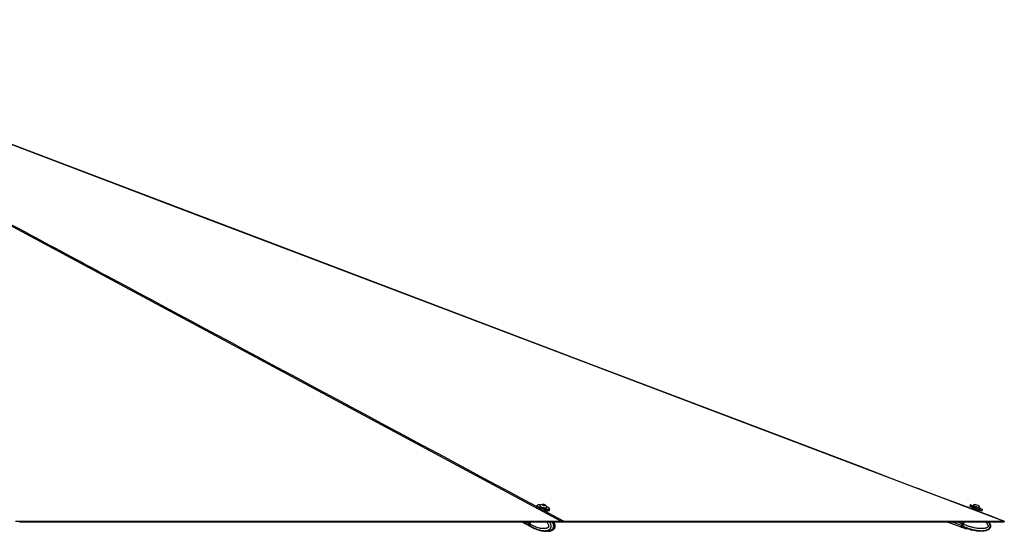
# Model space of a CAD drawing. Header units: millimetres. Extents: x 20 to 26560, y 40 to 18133.
# Tile 96 of 97: x 23945 to 26560, y 5992 to 7351. Entities that reach past the tile are written whole.
import ezdxf

# ---------------------------------------------------------------- set-up
doc = ezdxf.new("R2010")
doc.units = ezdxf.units.MM
doc.header["$LTSCALE"] = 2

msp = doc.modelspace()

# ---------------------------------------------------------------- linework, layer by layer
at = {"color": 7, "linetype": 'Continuous', "lineweight": 25}
for p, q in [((25318.74, 6059.92), (25317.94, 6056.92)), ((25326.93, 6059.61), (25326.74, 6058.9)), ((25334.19, 6062.73), (25336.86, 6062.61)), ((25334.61, 6061.75), (25334.19, 6062.73)), ((25337.7, 6060.65), (25334.61, 6061.75)), ((25336.46, 6061.09), (25336.86, 6062.61)), ((25336.86, 6062.61), (25339.96, 6061.5)), ((25340.38, 6060.52), (25337.7, 6060.65)), ((25339.71, 6060.55), (25339.96, 6061.5)), ((25339.96, 6061.5), (25340.38, 6060.52)), ((25345.11, 6054.05), (25345.3, 6054.76)), ((25351.79, 6047.99), (25352.58, 6050.99)), ((26469.18, 6061.57), (26468.07, 6058.58)), ((26500.34, 6046.11), (26468.3, 6058.06)), ((26469.7, 6061.81), (26501.74, 6049.85)), ((26474.13, 6054.82), (26472.82, 6051.29)), ((26477.32, 6060.51), (26477.06, 6059.79)), ((26477.06, 6059.79), (26494.81, 6053.17)), ((26477.32, 6060.51), (26495.08, 6053.88)), ((26481.13, 6057.85), (26481.04, 6057.58)), ((26483.43, 6063.29), (26492.31, 6059.97)), ((26490.4, 6054.08), (26490.5, 6054.35)), ((26492.31, 6059.97), (26492.33, 6059.97)), ((26492.45, 6043.84), (26493.81, 6047.48)), ((26494.81, 6053.17), (26494.86, 6053.15)), ((26494.86, 6053.15), (26495.13, 6053.86)), ((26495.08, 6053.88), (26495.13, 6053.86)), ((26500.86, 6046.34), (26501.98, 6049.34)), ((24612.26, 6016.65), (24586.37, 6016.65)), ((25278.53, 6016.65), (25301.99, 6004.28)), ((25299.72, 6016.65), (25298.34, 6011.41)), ((25300.17, 6016.65), (25298.74, 6011.26)), ((25300.99, 6010.02), (25302.74, 6016.65)), ((25386.81, 6016.65), (25387.49, 6016.65)), ((25387.77, 6016.65), (25386.81, 6016.65)), ((25387.73, 6016.65), (25387.71, 6016.65)), ((26408.49, 6016.65), (26444.71, 6003.14)), ((26449.76, 6016.65), (26447.8, 6011.41)), ((26449.97, 6016.65), (26448.08, 6011.58)), ((26451.55, 6010.02), (26454.03, 6016.65)), ((26559.23, 6016.65), (26554.49, 6016.65)), ((26554.5, 6016.65), (26559.23, 6016.65)), ((25300.98, 6010.01), (25298.9, 6011.11)), ((25299.47, 6006.51), (25301.46, 6005.46)), ((25300.99, 6010.02), (25300.98, 6010.01)), ((25301.46, 6005.46), (25301.59, 6005.39)), ((25302.46, 6004.03), (25304.64, 6002.88)), ((25311.81, 5999.48), (25311.63, 5999.49)), ((25312.56, 5999.24), (25316.67, 5997.64)), ((25319.64, 5996.37), (25321.97, 5995.67)), ((26446.08, 6006.79), (26444.71, 6003.14)), ((26445.28, 6002.93), (26448.46, 6001.74)), ((26447.8, 6011.41), (26446.08, 6006.79)), ((26446.84, 6006.51), (26449.65, 6005.46)), ((26448.03, 6011.32), (26448.6, 6011.11)), ((26449.82, 6005.39), (26448.46, 6001.74)), ((26454.77, 5999.51), (26448.46, 6001.74)), ((26451.55, 6010.01), (26448.6, 6011.11)), ((26449.65, 6005.46), (26449.82, 6005.39)), ((26451.55, 6010.02), (26451.55, 6010.01)), ((26455.22, 5999.43), (26454.86, 5999.5)), ((26455.22, 5999.43), (26458.45, 5999.49)), ((26461.4, 5999.24), (26467.21, 5997.64)), ((26469.78, 5996.37), (26472.37, 5994.71))]:
    msp.add_line(p, q, dxfattribs=at)
at = {"color": 8, "linetype": 'Continuous', "lineweight": 25}
for p, q in [((25337.34, 6047.23), (25390.6, 6018.61)), ((26468.07, 6058.58), (26500.86, 6046.34)), ((26501.98, 6049.34), (26469.18, 6061.57)), ((26490.5, 6054.35), (26481.13, 6057.85)), ((25298.94, 6006.79), (25280.25, 6016.65)), ((25298.34, 6011.41), (25288.39, 6016.65)), ((25298.9, 6011.11), (25300.36, 6016.65)), ((26446.08, 6006.79), (26419.65, 6016.65)), ((26447.8, 6011.41), (26433.73, 6016.65)), ((26450.03, 6016.65), (26448.03, 6011.32)), ((26448.6, 6011.11), (26450.67, 6016.65)), ((25360.27, 5995.1), (25360.91, 5995.42)), ((26447.02, 6009.32), (26447.19, 6009.26)), ((26447.89, 6011.65), (26448.08, 6011.58))]:
    msp.add_line(p, q, dxfattribs=at)
at = {"color": 8, "linetype": 'Continuous', "lineweight": 25, "flags": 128}
for points in [[(26557.71, 6018.61), (24397.16, 6839.36), (24114.23, 6946.84), (23831.31, 7054.33), (23548.38, 7161.82), (23265.47, 7269.32), (23049.36, 7351.47)], [(25382.71, 6018.61), (23855.02, 6839.36), (23654.97, 6946.84), (23454.94, 7054.33), (23254.91, 7161.82), (23054.92, 7269.32), (22958.28, 7321.31)], [(25298.74, 6011.26), (25298.74, 6011.26), (25298.75, 6011.22), (25298.78, 6011.19), (25298.83, 6011.15), (25298.9, 6011.11)]]:
    msp.add_lwpolyline(points, dxfattribs=at)
at = {"color": 7, "linetype": 'Continuous', "lineweight": 25, "flags": 128}
for points in [[(26559.86, 6018.23), (26551.48, 6021.41), (26521.93, 6032.64), (26494.38, 6043.1), (26468.84, 6052.8), (26445.3, 6061.75), (26423.75, 6069.93), (26404.21, 6077.36), (26388.06, 6083.49), (26373.58, 6088.99), (26360.64, 6093.91), (26347.93, 6098.74), (26335.13, 6103.6), (26322.24, 6108.49), (26275.5, 6126.25), (26227.74, 6144.39), (26179.79, 6162.61), (25922.91, 6260.19), (25464.2, 6434.44), (24645.06, 6745.61), (23602.54, 7141.66)], [(25317.94, 6056.92), (25317.92, 6056.44), (25318.42, 6055.43), (25319.59, 6054.29), (25321.38, 6053.08), (25323.73, 6051.84), (25326.53, 6050.63), (25329.67, 6049.49), (25333.03, 6048.47), (25336.46, 6047.62), (25339.83, 6046.97), (25342.99, 6046.54), (25345.82, 6046.35), (25348.2, 6046.41), (25350.04, 6046.72), (25351.25, 6047.27), (25351.79, 6047.99)], [(25352.58, 6050.99), (25352.04, 6050.27), (25350.83, 6049.72), (25348.99, 6049.41), (25346.61, 6049.35), (25343.78, 6049.54), (25340.62, 6049.97), (25337.25, 6050.62), (25333.82, 6051.47), (25330.46, 6052.49), (25327.32, 6053.63), (25324.52, 6054.84), (25322.17, 6056.08), (25320.38, 6057.29), (25319.21, 6058.43), (25318.72, 6059.44), (25318.74, 6059.92)], [(25328.93, 6061.49), (25326.39, 6061.74), (25323.83, 6061.8), (25321.76, 6061.62), (25320.26, 6061.2), (25319.4, 6060.56), (25319.2, 6059.73), (25319.69, 6058.73), (25320.83, 6057.62), (25322.58, 6056.44), (25324.87, 6055.23), (25327.61, 6054.04), (25330.68, 6052.93), (25333.96, 6051.94), (25337.31, 6051.11), (25340.6, 6050.47), (25343.69, 6050.05), (25346.46, 6049.86), (25348.78, 6049.92), (25350.58, 6050.23), (25351.77, 6050.76), (25352.3, 6051.5), (25352.15, 6052.42), (25351.33, 6053.47), (25349.88, 6054.63), (25347.85, 6055.83), (25347.85, 6055.83)], [(25350.7, 6046.95), (25349.59, 6046.48), (25347.8, 6046.18), (25345.47, 6046.11), (25342.7, 6046.3), (25339.61, 6046.72), (25336.32, 6047.36), (25332.97, 6048.19), (25329.69, 6049.18), (25326.62, 6050.29), (25323.88, 6051.48), (25321.69, 6052.63)], [(25326.74, 6058.9), (25326.73, 6058.66), (25327.15, 6057.9), (25328.23, 6057.04), (25329.88, 6056.14), (25331.97, 6055.26), (25334.36, 6054.47), (25336.87, 6053.83), (25339.31, 6053.39), (25341.49, 6053.17)], [(25327.08, 6059.88), (25326.91, 6059.37), (25327.34, 6058.61), (25328.42, 6057.75), (25330.07, 6056.85), (25332.16, 6055.97), (25334.55, 6055.18), (25337.06, 6054.54), (25339.49, 6054.1), (25341.68, 6053.88)], [(25340.07, 6059.97), (25341.26, 6060.03), (25341.84, 6060.34), (25341.74, 6060.84), (25340.95, 6061.45), (25339.61, 6062.1), (25337.91, 6062.67), (25336.12, 6063.09), (25334.5, 6063.28), (25333.31, 6063.22), (25332.72, 6062.92), (25332.83, 6062.42), (25333.62, 6061.8), (25334.96, 6061.15), (25336.66, 6060.58), (25338.45, 6060.17), (25340.07, 6059.97)], [(25341.49, 6053.17), (25343.26, 6053.2), (25344.49, 6053.47), (25345.08, 6053.97), (25345.11, 6054.05)], [(25341.68, 6053.88), (25343.45, 6053.91), (25344.68, 6054.18), (25345.27, 6054.68), (25345.3, 6055.07)], [(25347.85, 6055.83), (25345.32, 6057.04), (25344.48, 6057.39)], [(23934.5, 6018.61), (23950.02, 6018.61), (23957.78, 6018.61), (23973.29, 6018.61), (23981.05, 6018.61), (23988.81, 6018.61), (24004.33, 6018.61), (24012.09, 6018.61), (24027.6, 6018.61), (24035.36, 6018.61), (24050.88, 6018.61), (24058.64, 6018.61), (24074.16, 6018.61), (24081.92, 6018.61), (24089.67, 6018.61), (24105.19, 6018.61), (24112.95, 6018.61), (24128.47, 6018.61), (24136.23, 6018.61), (24151.74, 6018.61), (24159.5, 6018.61), (24175.02, 6018.61), (24182.78, 6018.61), (24190.54, 6018.61), (24206.06, 6018.61), (24213.81, 6018.61), (24229.33, 6018.61), (24237.09, 6018.61), (24252.61, 6018.61), (24260.37, 6018.61), (24268.13, 6018.61), (24283.64, 6018.61), (24291.4, 6018.61), (24306.92, 6018.61), (24314.68, 6018.61), (24330.2, 6018.61), (24337.96, 6018.61), (24353.47, 6018.61), (24361.23, 6018.61), (24368.99, 6018.61), (24384.51, 6018.61), (24392.27, 6018.61), (24407.78, 6018.61), (24415.54, 6018.61), (24431.06, 6018.61), (24438.82, 6018.61), (24454.34, 6018.61), (24462.1, 6018.61), (24469.85, 6018.61), (24485.37, 6018.61), (24493.13, 6018.61), (24508.65, 6018.61), (24516.41, 6018.61), (24531.92, 6018.61), (24539.68, 6018.61), (24555.2, 6018.61), (24562.96, 6018.61), (24570.72, 6018.61), (24586.24, 6018.61), (24593.99, 6018.61), (24609.51, 6018.61), (24617.27, 6018.61), (24632.79, 6018.61), (24640.55, 6018.61), (24648.31, 6018.61), (24663.82, 6018.61), (24671.58, 6018.61), (24687.1, 6018.61), (24694.86, 6018.61), (24710.38, 6018.61), (24718.14, 6018.61), (24733.65, 6018.61), (24741.41, 6018.61), (24749.17, 6018.61), (24764.69, 6018.61), (24772.45, 6018.61), (24787.96, 6018.61), (24795.72, 6018.61), (24811.24, 6018.61), (24819, 6018.61), (24834.52, 6018.61), (24842.28, 6018.61), (24850.03, 6018.61), (24865.55, 6018.61), (24873.31, 6018.61), (24888.83, 6018.61), (24896.59, 6018.61), (24912.1, 6018.61), (24919.86, 6018.61), (24935.38, 6018.61), (24943.14, 6018.61), (24950.9, 6018.61), (24966.42, 6018.61), (24974.17, 6018.61), (24989.69, 6018.61), (24997.45, 6018.61), (25012.97, 6018.61), (25020.73, 6018.61), (25028.49, 6018.61), (25044, 6018.61), (25051.76, 6018.61), (25067.28, 6018.61), (25075.04, 6018.61), (25090.56, 6018.61), (25098.32, 6018.61), (25113.83, 6018.61), (25121.59, 6018.61), (25129.35, 6018.61), (25144.87, 6018.61), (25152.63, 6018.61), (25168.14, 6018.61), (25175.9, 6018.61), (25191.42, 6018.61), (25199.18, 6018.61), (25214.7, 6018.61), (25222.46, 6018.61), (25230.21, 6018.61), (25245.73, 6018.61), (25253.49, 6018.61), (25269.01, 6018.61), (25276.77, 6018.61), (25292.29, 6018.61), (25300.04, 6018.61), (25315.56, 6018.61), (25323.32, 6018.61), (25331.08, 6018.61), (25346.6, 6018.61), (25354.36, 6018.61), (25368.53, 6018.61), (25382.71, 6018.61)], [(23944.43, 6016.65), (23959.95, 6016.65), (23967.71, 6016.65), (23983.23, 6016.65), (23990.99, 6016.65), (24006.51, 6016.65), (24014.26, 6016.65), (24022.02, 6016.65), (24037.54, 6016.65), (24045.3, 6016.65), (24060.82, 6016.65), (24068.58, 6016.65), (24084.09, 6016.65), (24091.85, 6016.65), (24107.37, 6016.65), (24115.13, 6016.65), (24122.89, 6016.65), (24138.4, 6016.65), (24146.16, 6016.65), (24161.68, 6016.65), (24169.44, 6016.65), (24184.96, 6016.65), (24192.72, 6016.65), (24208.23, 6016.65), (24215.99, 6016.65), (24223.75, 6016.65), (24239.27, 6016.65), (24247.03, 6016.65), (24262.54, 6016.65), (24270.3, 6016.65), (24285.82, 6016.65), (24293.58, 6016.65), (24301.34, 6016.65), (24316.86, 6016.65), (24324.61, 6016.65), (24340.13, 6016.65), (24347.89, 6016.65), (24363.41, 6016.65), (24371.17, 6016.65), (24386.68, 6016.65), (24394.44, 6016.65), (24402.2, 6016.65), (24417.72, 6016.65), (24425.48, 6016.65), (24441, 6016.65), (24448.76, 6016.65), (24464.27, 6016.65), (24472.03, 6016.65), (24487.55, 6016.65), (24495.31, 6016.65), (24503.07, 6016.65), (24518.58, 6016.65), (24526.34, 6016.65), (24541.86, 6016.65), (24549.62, 6016.65), (24565.14, 6016.65), (24572.9, 6016.65), (24588.41, 6016.65), (24596.17, 6016.65), (24603.93, 6016.65), (24619.45, 6016.65), (24627.21, 6016.65), (24642.72, 6016.65), (24650.48, 6016.65), (24666, 6016.65), (24673.76, 6016.65), (24681.52, 6016.65), (24697.04, 6016.65), (24704.79, 6016.65), (24720.31, 6016.65), (24728.07, 6016.65), (24743.59, 6016.65), (24751.35, 6016.65), (24766.86, 6016.65), (24774.62, 6016.65), (24782.38, 6016.65), (24797.9, 6016.65), (24805.66, 6016.65), (24821.18, 6016.65), (24828.94, 6016.65), (24844.45, 6016.65), (24852.21, 6016.65), (24867.73, 6016.65), (24875.49, 6016.65), (24883.25, 6016.65), (24898.76, 6016.65), (24906.52, 6016.65), (24922.04, 6016.65), (24929.8, 6016.65), (24945.32, 6016.65), (24953.08, 6016.65), (24968.59, 6016.65), (24976.35, 6016.65), (24984.11, 6016.65), (24999.63, 6016.65), (25007.39, 6016.65), (25022.9, 6016.65), (25030.66, 6016.65), (25046.18, 6016.65), (25053.94, 6016.65), (25069.46, 6016.65), (25077.22, 6016.65), (25084.97, 6016.65), (25100.49, 6016.65), (25108.25, 6016.65), (25123.77, 6016.65), (25131.53, 6016.65), (25147.05, 6016.65), (25154.8, 6016.65), (25162.56, 6016.65), (25178.08, 6016.65), (25185.84, 6016.65), (25201.36, 6016.65), (25209.12, 6016.65), (25224.63, 6016.65), (25232.39, 6016.65), (25247.91, 6016.65), (25255.67, 6016.65), (25263.43, 6016.65), (25278.94, 6016.65), (25286.7, 6016.65), (25302.22, 6016.65), (25309.98, 6016.65), (25325.5, 6016.65), (25333.26, 6016.65), (25348.77, 6016.65), (25356.53, 6016.65), (25364.29, 6016.65), (25376.01, 6016.65), (25387.73, 6016.65)], [(25388.18, 6018.23), (25387.96, 6017.44), (25387.73, 6016.65)], [(25387.73, 6016.65), (25389.34, 6016.65), (25392.55, 6016.65), (25398.98, 6016.65), (25402.2, 6016.65), (25405.41, 6016.65), (25411.84, 6016.65), (25415.05, 6016.65), (25421.48, 6016.65), (25424.69, 6016.65), (25431.12, 6016.65), (25434.33, 6016.65), (25440.76, 6016.65), (25443.97, 6016.65), (25447.19, 6016.65), (25453.62, 6016.65), (25456.83, 6016.65), (25463.26, 6016.65), (25466.47, 6016.65), (25472.9, 6016.65), (25476.11, 6016.65), (25479.33, 6016.65), (25485.75, 6016.65), (25488.97, 6016.65), (25495.39, 6016.65), (25498.61, 6016.65), (25505.04, 6016.65), (25508.25, 6016.65), (25514.68, 6016.65), (25517.89, 6016.65), (25521.1, 6016.65), (25527.53, 6016.65), (25530.75, 6016.65), (25537.17, 6016.65), (25540.39, 6016.65), (25546.81, 6016.65), (25550.03, 6016.65), (25556.46, 6016.65), (25559.67, 6016.65), (25562.88, 6016.65), (25569.31, 6016.65), (25572.52, 6016.65), (25578.95, 6016.65), (25582.17, 6016.65), (25588.59, 6016.65), (25591.81, 6016.65), (25598.23, 6016.65), (25601.45, 6016.65), (25604.66, 6016.65), (25611.09, 6016.65), (25614.3, 6016.65), (25620.73, 6016.65), (25623.95, 6016.65), (25630.37, 6016.65), (25633.59, 6016.65), (25636.8, 6016.65), (25643.23, 6016.65), (25646.44, 6016.65), (25652.87, 6016.65), (25656.08, 6016.65), (25662.51, 6016.65), (25665.72, 6016.65), (25672.15, 6016.65), (25675.37, 6016.65), (25678.58, 6016.65), (25685.01, 6016.65), (25688.22, 6016.65), (25694.65, 6016.65), (25697.86, 6016.65), (25704.29, 6016.65), (25707.5, 6016.65), (25713.93, 6016.65), (25717.14, 6016.65), (25720.36, 6016.65), (25726.79, 6016.65), (25730, 6016.65), (25736.43, 6016.65), (25739.64, 6016.65), (25746.07, 6016.65), (25749.28, 6016.65), (25755.71, 6016.65), (25758.92, 6016.65), (25762.14, 6016.65), (25768.56, 6016.65), (25771.78, 6016.65), (25778.21, 6016.65), (25781.42, 6016.65), (25787.85, 6016.65), (25791.06, 6016.65), (25794.27, 6016.65), (25800.7, 6016.65), (25803.92, 6016.65), (25810.34, 6016.65), (25813.56, 6016.65), (25819.98, 6016.65), (25823.2, 6016.65), (25829.63, 6016.65), (25832.84, 6016.65), (25836.05, 6016.65), (25842.48, 6016.65), (25845.7, 6016.65), (25852.12, 6016.65), (25855.34, 6016.65), (25861.76, 6016.65), (25864.98, 6016.65), (25871.41, 6016.65), (25874.62, 6016.65), (25877.83, 6016.65), (25884.26, 6016.65), (25887.47, 6016.65), (25893.9, 6016.65), (25897.12, 6016.65), (25903.54, 6016.65), (25906.76, 6016.65), (25913.18, 6016.65), (25916.4, 6016.65), (25919.61, 6016.65), (25926.04, 6016.65), (25929.25, 6016.65), (25935.68, 6016.65), (25938.89, 6016.65), (25945.32, 6016.65), (25948.54, 6016.65), (25951.75, 6016.65), (25958.18, 6016.65), (25961.39, 6016.65), (25967.82, 6016.65), (25971.03, 6016.65), (25977.46, 6016.65), (25980.67, 6016.65), (25987.1, 6016.65), (25990.32, 6016.65), (25993.53, 6016.65), (25999.96, 6016.65), (26003.17, 6016.65), (26009.6, 6016.65), (26012.81, 6016.65), (26019.24, 6016.65), (26022.45, 6016.65), (26028.88, 6016.65), (26032.09, 6016.65), (26035.31, 6016.65), (26041.74, 6016.65), (26044.95, 6016.65), (26051.38, 6016.65), (26054.59, 6016.65), (26061.02, 6016.65), (26064.23, 6016.65), (26070.66, 6016.65), (26073.87, 6016.65), (26077.09, 6016.65), (26083.52, 6016.65), (26086.73, 6016.65), (26093.16, 6016.65), (26096.37, 6016.65), (26102.8, 6016.65), (26106.01, 6016.65), (26109.23, 6016.65), (26115.65, 6016.65), (26118.87, 6016.65), (26125.29, 6016.65), (26128.51, 6016.65), (26134.94, 6016.65), (26138.15, 6016.65), (26144.58, 6016.65), (26147.79, 6016.65), (26151.01, 6016.65), (26157.43, 6016.65), (26160.65, 6016.65), (26167.07, 6016.65), (26170.29, 6016.65), (26176.72, 6016.65), (26179.93, 6016.65), (26186.36, 6016.65), (26189.57, 6016.65), (26192.78, 6016.65), (26199.21, 6016.65), (26202.43, 6016.65), (26208.85, 6016.65), (26212.07, 6016.65), (26218.49, 6016.65), (26221.71, 6016.65), (26228.14, 6016.65), (26231.35, 6016.65), (26234.56, 6016.65), (26240.99, 6016.65), (26244.21, 6016.65), (26250.63, 6016.65), (26253.85, 6016.65), (26260.27, 6016.65), (26263.49, 6016.65), (26266.7, 6016.65), (26273.13, 6016.65), (26276.34, 6016.65), (26282.77, 6016.65), (26285.98, 6016.65), (26292.41, 6016.65), (26295.63, 6016.65), (26302.05, 6016.65), (26305.27, 6016.65), (26308.48, 6016.65), (26314.91, 6016.65), (26318.12, 6016.65), (26324.55, 6016.65), (26327.76, 6016.65), (26334.19, 6016.65), (26337.41, 6016.65), (26343.83, 6016.65), (26347.05, 6016.65), (26350.26, 6016.65), (26356.69, 6016.65), (26359.9, 6016.65), (26366.33, 6016.65), (26369.54, 6016.65), (26375.97, 6016.65), (26379.19, 6016.65), (26385.61, 6016.65), (26388.83, 6016.65), (26392.04, 6016.65), (26398.47, 6016.65), (26401.68, 6016.65), (26408.11, 6016.65), (26411.32, 6016.65), (26417.75, 6016.65), (26420.97, 6016.65), (26427.39, 6016.65), (26430.61, 6016.65), (26433.82, 6016.65), (26440.25, 6016.65), (26443.46, 6016.65), (26449.89, 6016.65), (26453.1, 6016.65), (26459.53, 6016.65), (26462.74, 6016.65), (26465.96, 6016.65), (26472.39, 6016.65), (26475.6, 6016.65), (26482.03, 6016.65), (26485.24, 6016.65), (26491.67, 6016.65), (26494.88, 6016.65), (26501.31, 6016.65), (26504.52, 6016.65), (26507.74, 6016.65), (26514.17, 6016.65), (26517.38, 6016.65), (26523.81, 6016.65), (26527.02, 6016.65), (26533.45, 6016.65), (26536.66, 6016.65), (26543.09, 6016.65), (26546.3, 6016.65), (26549.52, 6016.65), (26554.37, 6016.65), (26559.23, 6016.65)], [(25390.6, 6018.61), (25392.21, 6018.61), (25398.64, 6018.61), (25401.85, 6018.61), (25408.28, 6018.61), (25411.49, 6018.61), (25417.92, 6018.61), (25421.13, 6018.61), (25427.56, 6018.61), (25430.78, 6018.61), (25433.99, 6018.61), (25440.42, 6018.61), (25443.63, 6018.61), (25450.06, 6018.61), (25453.27, 6018.61), (25459.7, 6018.61), (25462.91, 6018.61), (25466.13, 6018.61), (25472.55, 6018.61), (25475.77, 6018.61), (25482.2, 6018.61), (25485.41, 6018.61), (25491.84, 6018.61), (25495.05, 6018.61), (25501.48, 6018.61), (25504.69, 6018.61), (25507.91, 6018.61), (25514.33, 6018.61), (25517.55, 6018.61), (25523.98, 6018.61), (25527.19, 6018.61), (25533.62, 6018.61), (25536.83, 6018.61), (25543.26, 6018.61), (25546.47, 6018.61), (25549.69, 6018.61), (25556.11, 6018.61), (25559.33, 6018.61), (25565.75, 6018.61), (25568.97, 6018.61), (25575.4, 6018.61), (25578.61, 6018.61), (25585.04, 6018.61), (25588.25, 6018.61), (25591.46, 6018.61), (25597.89, 6018.61), (25601.11, 6018.61), (25607.53, 6018.61), (25610.75, 6018.61), (25617.17, 6018.61), (25620.39, 6018.61), (25623.6, 6018.61), (25630.03, 6018.61), (25633.24, 6018.61), (25639.67, 6018.61), (25642.88, 6018.61), (25649.31, 6018.61), (25652.53, 6018.61), (25658.95, 6018.61), (25662.17, 6018.61), (25665.38, 6018.61), (25671.81, 6018.61), (25675.02, 6018.61), (25681.45, 6018.61), (25684.66, 6018.61), (25691.09, 6018.61), (25694.3, 6018.61), (25700.73, 6018.61), (25703.95, 6018.61), (25707.16, 6018.61), (25713.59, 6018.61), (25716.8, 6018.61), (25723.23, 6018.61), (25726.44, 6018.61), (25732.87, 6018.61), (25736.08, 6018.61), (25742.51, 6018.61), (25745.72, 6018.61), (25748.94, 6018.61), (25755.37, 6018.61), (25758.58, 6018.61), (25765.01, 6018.61), (25768.22, 6018.61), (25774.65, 6018.61), (25777.86, 6018.61), (25781.08, 6018.61), (25787.5, 6018.61), (25790.72, 6018.61), (25797.15, 6018.61), (25800.36, 6018.61), (25806.79, 6018.61), (25810, 6018.61), (25816.43, 6018.61), (25819.64, 6018.61), (25822.86, 6018.61), (25829.28, 6018.61), (25832.5, 6018.61), (25838.92, 6018.61), (25842.14, 6018.61), (25848.57, 6018.61), (25851.78, 6018.61), (25858.21, 6018.61), (25861.42, 6018.61), (25864.63, 6018.61), (25871.06, 6018.61), (25874.28, 6018.61), (25880.7, 6018.61), (25883.92, 6018.61), (25890.34, 6018.61), (25893.56, 6018.61), (25899.99, 6018.61), (25903.2, 6018.61), (25906.41, 6018.61), (25912.84, 6018.61), (25916.06, 6018.61), (25922.48, 6018.61), (25925.7, 6018.61), (25932.12, 6018.61), (25935.34, 6018.61), (25938.55, 6018.61), (25944.98, 6018.61), (25948.19, 6018.61), (25954.62, 6018.61), (25957.83, 6018.61), (25964.26, 6018.61), (25967.48, 6018.61), (25973.9, 6018.61), (25977.12, 6018.61), (25980.33, 6018.61), (25986.76, 6018.61), (25989.97, 6018.61), (25996.4, 6018.61), (25999.61, 6018.61), (26006.04, 6018.61), (26009.25, 6018.61), (26015.68, 6018.61), (26018.9, 6018.61), (26022.11, 6018.61), (26028.54, 6018.61), (26031.75, 6018.61), (26038.18, 6018.61), (26041.39, 6018.61), (26047.82, 6018.61), (26051.03, 6018.61), (26057.46, 6018.61), (26060.68, 6018.61), (26063.89, 6018.61), (26070.32, 6018.61), (26073.53, 6018.61), (26079.96, 6018.61), (26083.17, 6018.61), (26089.6, 6018.61), (26092.81, 6018.61), (26096.03, 6018.61), (26102.45, 6018.61), (26105.67, 6018.61), (26112.1, 6018.61), (26115.31, 6018.61), (26121.74, 6018.61), (26124.95, 6018.61), (26131.38, 6018.61), (26134.59, 6018.61), (26137.81, 6018.61), (26144.23, 6018.61), (26147.45, 6018.61), (26153.88, 6018.61), (26157.09, 6018.61), (26163.52, 6018.61), (26166.73, 6018.61), (26173.16, 6018.61), (26176.37, 6018.61), (26179.59, 6018.61), (26186.01, 6018.61), (26189.23, 6018.61), (26195.66, 6018.61), (26198.87, 6018.61), (26205.3, 6018.61), (26208.51, 6018.61), (26214.94, 6018.61), (26218.15, 6018.61), (26221.37, 6018.61), (26227.79, 6018.61), (26231.01, 6018.61), (26237.43, 6018.61), (26240.65, 6018.61), (26247.08, 6018.61), (26250.29, 6018.61), (26253.5, 6018.61), (26259.93, 6018.61), (26263.14, 6018.61), (26269.57, 6018.61), (26272.79, 6018.61), (26279.21, 6018.61), (26282.43, 6018.61), (26288.86, 6018.61), (26292.07, 6018.61), (26295.28, 6018.61), (26301.71, 6018.61), (26304.92, 6018.61), (26311.35, 6018.61), (26314.57, 6018.61), (26320.99, 6018.61), (26324.21, 6018.61), (26330.63, 6018.61), (26333.85, 6018.61), (26337.06, 6018.61), (26343.49, 6018.61), (26346.7, 6018.61), (26353.13, 6018.61), (26356.35, 6018.61), (26362.77, 6018.61), (26365.99, 6018.61), (26372.41, 6018.61), (26375.63, 6018.61), (26378.84, 6018.61), (26385.27, 6018.61), (26388.48, 6018.61), (26394.91, 6018.61), (26398.13, 6018.61), (26404.55, 6018.61), (26407.77, 6018.61), (26410.98, 6018.61), (26417.41, 6018.61), (26420.62, 6018.61), (26427.05, 6018.61), (26430.26, 6018.61), (26436.69, 6018.61), (26439.9, 6018.61), (26446.33, 6018.61), (26449.55, 6018.61), (26452.76, 6018.61), (26459.19, 6018.61), (26462.4, 6018.61), (26468.83, 6018.61), (26472.04, 6018.61), (26478.47, 6018.61), (26481.68, 6018.61), (26488.11, 6018.61), (26491.33, 6018.61), (26494.54, 6018.61), (26500.97, 6018.61), (26504.18, 6018.61), (26510.61, 6018.61), (26513.82, 6018.61), (26520.25, 6018.61), (26523.46, 6018.61), (26529.89, 6018.61), (26533.11, 6018.61), (26536.32, 6018.61), (26542.75, 6018.61), (26545.96, 6018.61), (26551.83, 6018.61), (26557.71, 6018.61)], [(26519.02, 6016.65), (26520.94, 6013.77), (26521.65, 6012.45), (26522.53, 6010.44), (26523.19, 6008.31), (26523.4, 6007.23), (26523.55, 6005), (26523.46, 6003.86), (26523.11, 6002.26), (26522.48, 6000.69), (26521.62, 5999.3), (26520.53, 5998.02), (26519.64, 5997.2), (26517.63, 5995.78), (26516.54, 5995.18), (26514.59, 5994.29), (26512.56, 5993.57), (26510.44, 5992.99), (26508.28, 5992.53), (26505.37, 5992.08), (26502.42, 5991.8), (26499.45, 5991.66), (26496.46, 5991.63), (26493.42, 5991.72), (26490.38, 5991.91), (26487.34, 5992.18), (26484.31, 5992.54), (26478.53, 5993.43), (26472.78, 5994.56), (26472.78, 5994.56)], [(26559.86, 6018.23), (26559.55, 6017.44), (26559.23, 6016.65)], [(26559.86, 6018.23), (26559.55, 6017.44), (26559.23, 6016.65)], [(25298.94, 6006.79), (25300.54, 6005.22), (25302.23, 6004.16)]]:
    msp.add_lwpolyline(points, dxfattribs=at)
at = {"color": 7, "linetype": 'Continuous', "lineweight": 25}
for centre, radius, start, end in [((25334.93, 6052.72), 10.63, 97.81352, 137.63474), ((25334.93, 6052.72), 10.63, 12.808, 52.62921), ((26468.44, 6058.44), 0.4, 159.5401, 249.5401), ((26469.56, 6061.43), 0.4, 69.5401, 159.5401), ((26484.56, 6052.72), 10.63, 96.08097, 132.87848), ((26480.76, 6057.99), 0.4, 339.5401, 69.5401), ((26490.88, 6054.21), 0.4, 69.5401, 159.5401), ((26484.56, 6052.72), 10.63, 6.20172, 42.99923), ((26500.48, 6046.48), 0.4, 249.5401, 339.5401), ((26501.6, 6049.48), 0.4, 339.5401, 69.5401), ((25303.3, 6009.71), 5.25, 161.10797, 213.74251), ((26446.99, 6007.05), 0.561, 166.38303, 253.94046)]:
    msp.add_arc(centre, radius, start, end, dxfattribs=at)
at = {"color": 8, "linetype": 'Continuous', "lineweight": 25}
msp.add_arc((25309.29, 6011.64), 9.92, 219.09634, 242.02865, dxfattribs=at)
at = {"color": 7, "linetype": 'Continuous', "lineweight": 25}
for centre, major_axis, ratio, start_param, end_param in [((26483.97, 6051.15), (9.84, -3.67), 0.0157927, 3.1415927, 6.2831853), ((26484.32, 6052.08), (8.9, -3.32), 0.0174551, 3.1771865, 6.2850224), ((26484.32, 6052.08), (5.15, -1.92), 0.0174551, 3.1414403, 6.2833376), ((25303.08, 6011.14), (2.76, 5.33), 0.651375, 1.9026784, 2.8652292), ((25302.67, 6011.35), (2.48, 4.79), 0.6501369, 1.9022131, 2.1718711), ((25312.53, 6023.31), (10.01, 19.31), 0.6504785, 2.8648918, 3.136862), ((26452.32, 6023.52), (7.39, 19.82), 0.0174551, 3.2216958, 3.7498382), ((26452.88, 6023.31), (7.6, 20.38), 0.0169735, 3.1415927, 3.7498382), ((26452.32, 6023.52), (6.38, 17.1), 0.0174551, 3.1415927, 3.7328159), ((26447.95, 6011.35), (1.89, 5.06), 0.0174551, 3.7498382, 4.712389), ((26448.51, 6011.14), (2.1, 5.62), 0.0157096, 3.7498382, 4.712389), ((26448.03, 6011.6), (1.05, 2.81), 0.0174551, 3.7328159, 4.712389)]:
    msp.add_ellipse(centre, major_axis=major_axis, ratio=ratio, start_param=start_param, end_param=end_param, dxfattribs=at)
at = {"color": 8, "linetype": 'Continuous', "lineweight": 25}
for centre, major_axis, start_param, end_param in [((26484.32, 6052.08), (8.9, -3.32), 3.1397556, 3.1771865), ((26452.32, 6023.52), (7.39, 19.82), 3.1410975, 3.2216958)]:
    msp.add_ellipse(centre, major_axis=major_axis, ratio=0.0174551, start_param=start_param, end_param=end_param, dxfattribs=at)
for points, knots in [([(22965.56, 7321.38), (23009.99, 7297.51), (23127.22, 7234.54), (23317.15, 7132.51), (23535.43, 7015.24), (23753.69, 6897.99), (23971.95, 6780.73), (24493.43, 6500.59), (24942.15, 6259.53), (25318.11, 6057.55)], [0, 0, 0, 0, 0.05663499, 0.1494141, 0.24219329, 0.3349725, 0.42775173, 0.52053095, 1, 1, 1, 1]), ([(25344.6, 6016.65), (25344.71, 6016.52), (25345.31, 6015.76), (25346.34, 6014.27), (25347.65, 6012.16), (25348.68, 6010.14), (25349.43, 6008.25), (25349.82, 6006.86), (25350, 6005.71), (25350.03, 6004.96), (25349.97, 6004.31), (25349.85, 6003.8), (25349.64, 6003.3), (25349.35, 6002.81), (25348.78, 6002.11), (25347.9, 6001.35), (25346.73, 6000.63), (25345.5, 6000.08), (25343.62, 5999.43), (25341.02, 5998.91), (25337.76, 5998.68), (25334.53, 5998.75), (25330.91, 5999.11), (25326.87, 5999.81), (25321.83, 6001.05), (25316.23, 6002.86), (25310.6, 6005.15), (25305.52, 6007.54), (25302.5, 6009.19), (25300.99, 6010.02)], [0, 0, 0, 0, 0.0072183, 0.0394328, 0.0720869, 0.1050148, 0.126376, 0.1480911, 0.1580684, 0.1682399, 0.1748722, 0.1817295, 0.1873676, 0.195729, 0.2042958, 0.2249174, 0.2461165, 0.2667843, 0.2875839, 0.3402278, 0.3934668, 0.4445355, 0.4957807, 0.5679099, 0.6402643, 0.7419675, 0.8440307, 0.9219547, 1, 1, 1, 1]), ([(25301.59, 6005.39), (25301.59, 6005.39), (25303.12, 6004.51), (25306.2, 6002.85), (25311.43, 6000.33), (25317.3, 5997.89), (25323.2, 5995.92), (25328.56, 5994.56), (25332.88, 5993.78), (25336.79, 5993.36), (25340.36, 5993.25), (25344.01, 5993.49), (25347.02, 5994.08), (25349.27, 5994.84), (25350.9, 5995.57), (25352.56, 5996.6), (25353.94, 5997.84), (25354.95, 5999.14), (25355.61, 6000.29), (25356.13, 6001.58), (25356.49, 6003), (25356.66, 6004.6), (25356.61, 6006.26), (25356.35, 6008.2), (25355.77, 6010.37), (25354.61, 6013.39), (25353.4, 6015.37), (25352.61, 6016.65)], [0, 0, 0, 0, 0.0000013, 0.0700909, 0.1402877, 0.2349157, 0.3298661, 0.397808, 0.4659472, 0.5151636, 0.5645341, 0.6178493, 0.6716588, 0.6947937, 0.7180593, 0.74588, 0.7743285, 0.7905876, 0.8071873, 0.821431, 0.8382165, 0.8555871, 0.8733941, 0.8916371, 0.9190566, 0.9470863, 1, 1, 1, 1]), ([(25359.3, 6016.65), (25359.78, 6015.71), (25360.46, 6014.36), (25361.25, 6012.25), (25361.82, 6010.44), (25362.21, 6008.68), (25362.46, 6006.86), (25362.54, 6005.36), (25362.45, 6003.69), (25362.23, 6002.23), (25361.78, 6000.69), (25361.16, 5999.26), (25360.46, 5998.11), (25359.53, 5996.91), (25358.58, 5995.97), (25357.37, 5995.02), (25356.17, 5994.26), (25354.73, 5993.54), (25353.23, 5992.97), (25351.54, 5992.46), (25349.65, 5992.06), (25347.56, 5991.78), (25345.67, 5991.64), (25344.48, 5991.64), (25343.99, 5991.64)], [0, 0, 0, 0, 0.07684966, 0.11014679, 0.15888729, 0.20822357, 0.23258175, 0.2821325, 0.3074768, 0.34385012, 0.38128344, 0.41765697, 0.4549444, 0.48171556, 0.53620286, 0.56388414, 0.61137867, 0.6592518, 0.70797178, 0.75687609, 0.82223199, 0.88780366, 0.95387391, 1, 1, 1, 1]), ([(26449.82, 6005.39), (26449.82, 6005.39), (26451.8, 6004.51), (26455.8, 6002.85), (26462.6, 6000.33), (26470.24, 5997.89), (26477.95, 5995.92), (26484.96, 5994.56), (26490.63, 5993.78), (26495.76, 5993.36), (26500.46, 5993.25), (26505.29, 5993.49), (26509.28, 5994.08), (26512.29, 5994.84), (26514.47, 5995.57), (26516.71, 5996.6), (26518.6, 5997.84), (26519.99, 5999.14), (26520.9, 6000.29), (26521.63, 6001.58), (26522.14, 6003), (26522.39, 6004.6), (26522.35, 6006.26), (26522.02, 6008.2), (26521.28, 6010.37), (26519.8, 6013.39), (26518.24, 6015.37), (26517.22, 6016.65)], [0, 0, 0, 0, 0.0000013, 0.0700909, 0.1402877, 0.2349157, 0.3298661, 0.397808, 0.4659472, 0.5151636, 0.5645341, 0.6178493, 0.6716588, 0.6947936, 0.7180593, 0.74588, 0.7743284, 0.7905875, 0.8071872, 0.821431, 0.8382164, 0.855587, 0.873394, 0.8916371, 0.9190565, 0.9470862, 1, 1, 1, 1]), ([(26510.02, 6016.65), (26510.17, 6016.52), (26510.96, 6015.76), (26512.3, 6014.27), (26514.01, 6012.16), (26515.35, 6010.14), (26516.3, 6008.25), (26516.8, 6006.86), (26517.02, 6005.71), (26517.05, 6004.96), (26516.96, 6004.31), (26516.78, 6003.8), (26516.5, 6003.3), (26516.09, 6002.81), (26515.32, 6002.11), (26514.13, 6001.35), (26512.54, 6000.63), (26510.89, 6000.08), (26508.36, 5999.43), (26504.87, 5998.91), (26500.51, 5998.68), (26496.19, 5998.75), (26491.36, 5999.11), (26485.97, 5999.81), (26479.24, 6001.05), (26471.79, 6002.86), (26464.31, 6005.15), (26457.56, 6007.54), (26453.55, 6009.19), (26451.55, 6010.02)], [0, 0, 0, 0, 0.0072184, 0.0394328, 0.072087, 0.1050149, 0.1263761, 0.1480912, 0.1580684, 0.16824, 0.1748723, 0.1817296, 0.1873677, 0.1957291, 0.2042959, 0.2249175, 0.2461166, 0.2667844, 0.287584, 0.3402278, 0.3934669, 0.4445355, 0.4957808, 0.5679099, 0.6402644, 0.7419676, 0.8440307, 0.9219547, 1, 1, 1, 1])]:
    msp.add_open_spline(points, degree=3, knots=knots, dxfattribs=at)
at = {"color": 7, "linetype": 'Continuous', "lineweight": 25}
for points, knots in [([(26475.42, 6055.4), (26475.31, 6055.43), (26475.09, 6055.49), (26474.75, 6055.43), (26474.45, 6055.28), (26474.26, 6055.07), (26474.17, 6054.9), (26474.14, 6054.83), (26474.13, 6054.82)], [0, 0, 0, 0, 0.2146235, 0.4292464, 0.643886, 0.8585536, 0.9678136, 1, 1, 1, 1]), ([(26493.81, 6047.48), (26493.82, 6047.49), (26493.84, 6047.56), (26493.88, 6047.74), (26493.87, 6048.03), (26493.75, 6048.35), (26493.53, 6048.61), (26493.32, 6048.71), (26493.22, 6048.76)], [0, 0, 0, 0, 0.0321864, 0.1414464, 0.356114, 0.5707536, 0.7853765, 1, 1, 1, 1]), ([(25360.91, 5995.42), (25360.99, 5995.47), (25361.63, 5995.79), (25362.78, 5996.61), (25364.07, 5997.84), (25365.02, 5999.14), (25365.66, 6000.29), (25366.17, 6001.58), (25366.52, 6003), (25366.71, 6004.6), (25366.7, 6006.26), (25366.5, 6008.2), (25366.03, 6010.37), (25365.09, 6013.39), (25364.1, 6015.37), (25363.46, 6016.65)], [0, 0, 0, 0, 0.0159123, 0.1130179, 0.2123146, 0.2690653, 0.3270051, 0.3767216, 0.4353096, 0.4959401, 0.5580938, 0.6217696, 0.7174745, 0.8153096, 1, 1, 1, 1]), ([(25361.2, 5995.58), (25361.35, 5995.65), (25362.22, 5996.08), (25363.52, 5997.14), (25364.94, 5998.62), (25366.05, 6000.22), (25366.8, 6002.09), (25367.21, 6004.2), (25367.24, 6006.5), (25366.92, 6008.91), (25366.26, 6011.27), (25365.33, 6013.89), (25364.49, 6015.62), (25363.98, 6016.65)], [0, 0, 0, 0, 0.02361469, 0.13628671, 0.21486104, 0.29210918, 0.37220636, 0.45812298, 0.5485221, 0.64666838, 0.749328, 0.84936648, 1, 1, 1, 1]), ([(25388.18, 6018.23), (25386.92, 6018.37), (25385.11, 6018.58), (25383.26, 6018.6), (25382.71, 6018.61)], [0, 0, 0, 0, 0.7007231, 1, 1, 1, 1]), ([(25390.6, 6018.61), (25390.06, 6018.58), (25389.28, 6018.53), (25388.43, 6018.3), (25388.18, 6018.23)], [0, 0, 0, 0, 0.7007216, 1, 1, 1, 1]), ([(26559.86, 6018.23), (26559.38, 6018.37), (26558.69, 6018.58), (26557.93, 6018.6), (26557.71, 6018.61)], [0, 0, 0, 0, 0.7007231, 1, 1, 1, 1]), ([(25300.98, 6010.01), (25300.91, 6009.7), (25300.76, 6009.07), (25300.68, 6008.17), (25300.72, 6007.3), (25300.88, 6006.58), (25301.12, 6005.97), (25301.33, 6005.63), (25301.45, 6005.47), (25301.46, 6005.46)], [0, 0, 0, 0, 0.1727117, 0.3504341, 0.523145, 0.7008597, 0.8420721, 0.9859711, 1, 1, 1, 1]), ([(25304.64, 6002.88), (25306.88, 6001.71), (25309.24, 6000.48), (25311.67, 5999.47), (25311.79, 5999.42)], [0, 0, 0, 0, 0.9518457, 1, 1, 1, 1]), ([(25311.61, 5999.54), (25311.6, 5999.55), (25311.56, 5999.59), (25311.86, 5999.52), (25312.33, 5999.34), (25312.56, 5999.24)], [0, 0, 0, 0, 0.1514315, 0.5871021, 1, 1, 1, 1]), ([(25316.67, 5997.64), (25316.93, 5997.54), (25317.44, 5997.35), (25318.39, 5996.93), (25319.14, 5996.59), (25319.54, 5996.42), (25319.64, 5996.37)], [0, 0, 0, 0, 0.2990505, 0.5979905, 0.9014906, 1, 1, 1, 1]), ([(25321.93, 5995.52), (25322.43, 5995.36), (25323.85, 5994.89), (25326.79, 5994.05), (25331.2, 5992.98), (25337.1, 5991.91), (25341.58, 5991.73), (25344, 5991.63)], [0, 0, 0, 0, 0.0720113, 0.2028277, 0.4086862, 0.6799768, 1, 1, 1, 1]), ([(25348.12, 5991.88), (25348.63, 5991.9), (25350.55, 5991.99), (25353.55, 5992.61), (25356.75, 5993.54), (25359.02, 5994.44), (25360.23, 5995.06), (25360.74, 5995.32)], [0, 0, 0, 0, 0.1189145, 0.4570954, 0.7048672, 0.8762621, 1, 1, 1, 1]), ([(26444.92, 6003.7), (26444.91, 6003.64), (26444.87, 6003.5), (26444.91, 6003.3), (26445, 6003.12), (26445.13, 6002.99), (26445.24, 6002.95), (26445.28, 6002.93)], [0, 0, 0, 0, 0.2146538, 0.4293071, 0.6439758, 0.8586748, 1, 1, 1, 1]), ([(26445.11, 6004.02), (26445.06, 6003.93), (26445.01, 6003.84), (26445.04, 6003.87), (26445.04, 6003.88)], [0, 0, 0, 0, 0.9441372, 1, 1, 1, 1]), ([(26446.45, 6007.2), (26446.32, 6006.87), (26445.94, 6005.93), (26445.47, 6004.79), (26445.17, 6004.13), (26445.11, 6004.02), (26445.11, 6004.02)], [0, 0, 0, 0, 0.2047419, 0.5940403, 0.9815025, 1, 1, 1, 1]), ([(26451.55, 6010.01), (26451.42, 6009.7), (26451.17, 6009.07), (26450.8, 6008.17), (26450.45, 6007.3), (26450.14, 6006.58), (26449.88, 6005.97), (26449.73, 6005.63), (26449.66, 6005.47), (26449.65, 6005.46)], [0, 0, 0, 0, 0.17271171, 0.35043413, 0.52314502, 0.70085965, 0.84207208, 0.98597111, 1, 1, 1, 1]), ([(26454.77, 5999.51), (26454.81, 5999.51), (26454.86, 5999.5), (26455.12, 5999.45), (26455.22, 5999.43)], [0, 0, 0, 0, 0.6350635, 1, 1, 1, 1]), ([(26458.45, 5999.49), (26458.7, 5999.53), (26459.21, 5999.59), (26460.28, 5999.52), (26461.04, 5999.34), (26461.4, 5999.24)], [0, 0, 0, 0, 0.3389257, 0.6783333, 1, 1, 1, 1]), ([(26467.21, 5997.64), (26467.55, 5997.54), (26468.21, 5997.35), (26469.05, 5996.93), (26469.54, 5996.59), (26469.73, 5996.42), (26469.78, 5996.37)], [0, 0, 0, 0, 0.2990505, 0.5979905, 0.9014906, 1, 1, 1, 1]), ([(26472.37, 5994.71), (26472.51, 5994.65), (26472.74, 5994.57), (26472.77, 5994.56), (26472.78, 5994.56)], [0, 0, 0, 0, 0.6435761, 1, 1, 1, 1])]:
    msp.add_open_spline(points, degree=3, knots=knots, dxfattribs=at)

doc.saveas('drawing.dxf')
